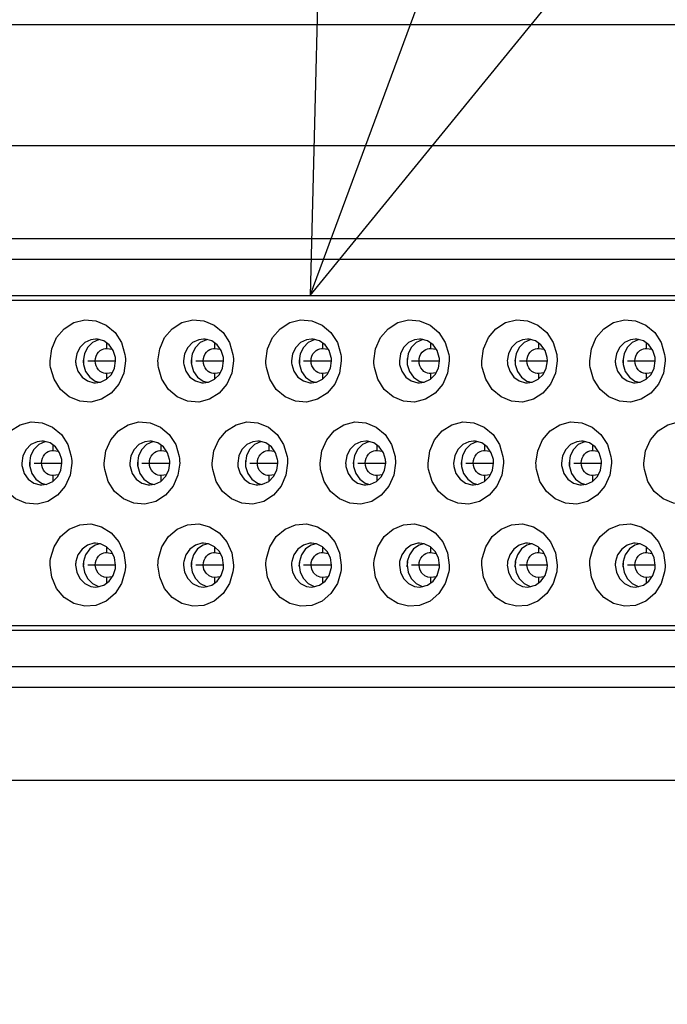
# Model space of a CAD drawing. Extents: x 0 to 594, y 0 to 420.
# Tile 27 of 71: x 134.23 to 136.74, y 339.24 to 343.06. Entities that reach past the tile are written whole.
import ezdxf

# ---------------------------------------------------------------- set-up
doc = ezdxf.new("R2010")
doc.units = 0
doc.header["$LTSCALE"] = 32.67
doc.layers.get('0').update_dxf_attribs({"linetype": 'CONTINUOUS'})
for name, color, linetype in [('151', 7, 'CONTINUOUS'), ('DRA_ITEM', 7, 'CONTINUOUS'), ('DRIV_DIM', 7, 'CONTINUOUS'), ('ROUND', 7, 'CONTINUOUS')]:
    doc.layers.add(name, color=color, linetype=linetype)
doc.styles.get("Standard").update_dxf_attribs({"font": 'txt', "width": 0.8})
doc.dimstyles.new('DIMSTYLE_1', dxfattribs={"dimtxt": 3.8, "dimasz": 1.8, "dimexe": 2, "dimexo": 1.5, "dimgap": 0.95, "dimtad": 1, "dimdec": 3, "dimlfac": 5, "dimtxsty": 'STANDARD', "dimblk": 'OPEN', "dimblk1": 'OPEN', "dimblk2": 'OPEN', "dimcen": 0.09, "dimazin": 2, "dimtp": 0.001, "dimtm": 0.001, "dimtfac": 1, "dimtdec": 3, "dimtofl": 0, "dimtmove": 0, "dimatfit": 3, "dimtolj": 1})

# ---------------------------------------------------------------- blocks, each defined once
blk = doc.blocks.new('_OPEN')
at = {"color": 0, "linetype": 'BYBLOCK'}
for p, q in [((0, 0), (-1, 0.342)), ((-1, -0.342), (0, 0)), ((-1, 0), (0, 0))]:
    blk.add_line(p, q, dxfattribs=at)
blk = doc.blocks.new('*D3')
at = {"layer": 'DRIV_DIM', "color": 2, "linetype": 'CONTINUOUS'}
for p, q in [((156.8235, 355.0368), (68.6934, 355.0368)), ((70.6934, 355.0368), (70.6934, 336.2368)), ((70.6934, 317.4368), (70.6934, 336.2368)), ((156.8235, 317.4368), (68.6934, 317.4368))]:
    blk.add_line(p, q, dxfattribs=at)
at = {"layer": 'DRIV_DIM', "color": 2, "linetype": 'CONTINUOUS', "xscale": 1.8, "yscale": 1.8, "zscale": 1.8}
for p, rotation in [((70.6934, 355.0368), 90), ((70.6934, 317.4368), 270)]:
    blk.add_blockref('_OPEN', p, dxfattribs=dict(at, rotation=rotation))
blk = doc.blocks.new('*D5')
at = {"layer": 'DRIV_DIM', "color": 2, "linetype": 'CONTINUOUS'}
for p, q in [((89.5481, 337.7368), (89.5481, 403.5872)), ((349.7481, 344.6368), (349.7481, 403.5872)), ((89.5481, 401.5872), (219.6481, 401.5872)), ((349.7481, 401.5872), (219.6481, 401.5872))]:
    blk.add_line(p, q, dxfattribs=at)
at = {"layer": 'DRIV_DIM', "color": 2, "linetype": 'CONTINUOUS', "xscale": 1.8, "yscale": 1.8, "zscale": 1.8, "rotation": 180}
blk.add_blockref('_OPEN', (89.5481, 401.5872), dxfattribs=at)
at = {"layer": 'DRIV_DIM', "color": 2, "linetype": 'CONTINUOUS', "xscale": 1.8, "yscale": 1.8, "zscale": 1.8}
blk.add_blockref('_OPEN', (349.7481, 401.5872), dxfattribs=at)

msp = doc.modelspace()

# ---------------------------------------------------------------- linework, layer by layer
at = {"color": 9, "linetype": 'CONTINUOUS'}
for p, q in [((138.28937, 342.20683), (131.82512, 342.20683)), ((131.35331, 341.98683), (137.81755, 341.98683)), ((134.56415, 341.78125), (134.56415, 341.80155)), ((134.98256, 341.78125), (134.98256, 341.80155)), ((135.40096, 341.78125), (135.40096, 341.80155)), ((135.81937, 341.78125), (135.81937, 341.80155)), ((136.23777, 341.78125), (136.23777, 341.80155)), ((136.65617, 341.78125), (136.65617, 341.80155)), ((134.56415, 341.66316), (134.56415, 341.68442)), ((134.98256, 341.66316), (134.98256, 341.68442)), ((135.40096, 341.66316), (135.40096, 341.68442)), ((135.81937, 341.66316), (135.81937, 341.68442)), ((136.23777, 341.66316), (136.23777, 341.68442)), ((136.65617, 341.66316), (136.65617, 341.68442)), ((134.35587, 341.38525), (134.35587, 341.40555)), ((134.77427, 341.38525), (134.77427, 341.40555)), ((135.19267, 341.38525), (135.19267, 341.40555)), ((135.61108, 341.38525), (135.61108, 341.40555)), ((136.02948, 341.38525), (136.02948, 341.40555)), ((136.44788, 341.38525), (136.44788, 341.40555)), ((134.35587, 341.26716), (134.35587, 341.28842)), ((134.77427, 341.26716), (134.77427, 341.28842)), ((135.19267, 341.26716), (135.19267, 341.28842)), ((135.61108, 341.26716), (135.61108, 341.28842)), ((136.02948, 341.26716), (136.02948, 341.28842)), ((136.44788, 341.26716), (136.44788, 341.28842)), ((134.56415, 340.98925), (134.56415, 341.0105)), ((134.98256, 340.98925), (134.98256, 341.0105)), ((135.40096, 340.98925), (135.40096, 341.0105)), ((135.81937, 340.98925), (135.81937, 341.0105)), ((136.23777, 340.98925), (136.23777, 341.0105)), ((136.65617, 340.98925), (136.65617, 341.0105)), ((134.56415, 340.87211), (134.56415, 340.89242)), ((134.98256, 340.87211), (134.98256, 340.89242)), ((135.40096, 340.87211), (135.40096, 340.89242)), ((135.81937, 340.87211), (135.81937, 340.89242)), ((136.23777, 340.87211), (136.23777, 340.89242)), ((136.65617, 340.87211), (136.65617, 340.89242)), ((137.65969, 340.68683), (131.51117, 340.68683)), ((131.98298, 340.46683), (138.13151, 340.46683))]:
    msp.add_line(p, q, dxfattribs=at)
at = {"color": 7, "linetype": 'CONTINUOUS'}
for p, q in [((138.25683, 342.12683), (131.41025, 342.12683)), ((137.64581, 341.96683), (131.5218, 341.96683)), ((134.5336, 341.81563), (134.53108, 341.81529)), ((134.95201, 341.81563), (134.94948, 341.81529)), ((135.37041, 341.81563), (135.36788, 341.81529)), ((135.78881, 341.81563), (135.78629, 341.81529)), ((136.20722, 341.81563), (136.20469, 341.81529)), ((136.62562, 341.81563), (136.62309, 341.81529)), ((134.55839, 341.78136), (134.56415, 341.78125)), ((134.56415, 341.78125), (134.58491, 341.77832)), ((134.9768, 341.78136), (134.98256, 341.78125)), ((134.98256, 341.78125), (135.00331, 341.77832)), ((135.3952, 341.78136), (135.40096, 341.78125)), ((135.40096, 341.78125), (135.42171, 341.77832)), ((135.81361, 341.78136), (135.81937, 341.78125)), ((135.81937, 341.78125), (135.84012, 341.77832)), ((136.23201, 341.78136), (136.23777, 341.78125)), ((136.23777, 341.78125), (136.25852, 341.77832)), ((136.65041, 341.78136), (136.65617, 341.78125)), ((136.65617, 341.78125), (136.67693, 341.77832)), ((134.47654, 341.76063), (134.47227, 341.73283)), ((134.47321, 341.74263), (134.47321, 341.72307)), ((134.89494, 341.76063), (134.89068, 341.73283)), ((134.89161, 341.74263), (134.89161, 341.72307)), ((135.31335, 341.76063), (135.30908, 341.73283)), ((135.31002, 341.74263), (135.31001, 341.72307)), ((135.73175, 341.76063), (135.72748, 341.73283)), ((135.72842, 341.74263), (135.72842, 341.72307)), ((136.15016, 341.76063), (136.14589, 341.73283)), ((136.14682, 341.74263), (136.14682, 341.72307)), ((136.56856, 341.76063), (136.56429, 341.73283)), ((136.56523, 341.74263), (136.56522, 341.72307)), ((134.58481, 341.68733), (134.56415, 341.68442)), ((135.00322, 341.68733), (134.98256, 341.68442)), ((135.42162, 341.68733), (135.40096, 341.68442)), ((135.84003, 341.68733), (135.81937, 341.68442)), ((136.25843, 341.68733), (136.23777, 341.68442)), ((136.67683, 341.68733), (136.65617, 341.68442)), ((134.32531, 341.41963), (134.32279, 341.41929)), ((134.74372, 341.41963), (134.74119, 341.41929)), ((135.16212, 341.41963), (135.15959, 341.41929)), ((135.58052, 341.41963), (135.578, 341.41929)), ((135.99893, 341.41963), (135.9964, 341.41929)), ((136.41733, 341.41963), (136.41481, 341.41929)), ((134.26825, 341.36463), (134.26398, 341.33683)), ((134.35011, 341.38536), (134.35587, 341.38525)), ((134.35587, 341.38525), (134.37662, 341.38232)), ((134.68666, 341.36463), (134.68239, 341.33683)), ((134.76851, 341.38536), (134.77427, 341.38525)), ((134.77427, 341.38525), (134.79502, 341.38232)), ((135.10506, 341.36463), (135.10079, 341.33683)), ((135.18691, 341.38536), (135.19267, 341.38525)), ((135.19267, 341.38525), (135.21343, 341.38232)), ((135.52346, 341.36463), (135.51919, 341.33683)), ((135.60532, 341.38536), (135.61108, 341.38525)), ((135.61108, 341.38525), (135.63183, 341.38232)), ((135.94187, 341.36463), (135.9376, 341.33683)), ((136.02372, 341.38536), (136.02948, 341.38525)), ((136.02948, 341.38525), (136.05023, 341.38232)), ((136.36027, 341.36463), (136.356, 341.33683)), ((136.44212, 341.38536), (136.44788, 341.38525)), ((136.44788, 341.38525), (136.46864, 341.38232)), ((134.26492, 341.34662), (134.26492, 341.32705)), ((134.68332, 341.34662), (134.68332, 341.32705)), ((135.10173, 341.34662), (135.10173, 341.32705)), ((135.52013, 341.34662), (135.52013, 341.32705)), ((135.93853, 341.34662), (135.93853, 341.32705)), ((136.35694, 341.34662), (136.35694, 341.32705)), ((134.37653, 341.29133), (134.35587, 341.28842)), ((134.79493, 341.29133), (134.77427, 341.28842)), ((135.21333, 341.29133), (135.19267, 341.28842)), ((135.63174, 341.29133), (135.61108, 341.28842)), ((136.05014, 341.29133), (136.02948, 341.28842)), ((136.46855, 341.29133), (136.44788, 341.28842)), ((134.53913, 341.02328), (134.52023, 341.02583)), ((134.95754, 341.02328), (134.93863, 341.02583)), ((135.37594, 341.02328), (135.35704, 341.02583)), ((135.79435, 341.02328), (135.77544, 341.02583)), ((136.21275, 341.02328), (136.19385, 341.02583)), ((136.63115, 341.02328), (136.61225, 341.02583)), ((134.48155, 340.98112), (134.47327, 340.95442)), ((134.56415, 340.98925), (134.58482, 340.98633)), ((134.89995, 340.98112), (134.89167, 340.95442)), ((134.98256, 340.98925), (135.00322, 340.98633)), ((135.31835, 340.98112), (135.31008, 340.95442)), ((135.40096, 340.98925), (135.42162, 340.98633)), ((135.73676, 340.98112), (135.72848, 340.95442)), ((135.81937, 340.98925), (135.84003, 340.98633)), ((136.15516, 340.98112), (136.14689, 340.95442)), ((136.23777, 340.98925), (136.25843, 340.98633)), ((136.57356, 340.98112), (136.56529, 340.95442)), ((136.65617, 340.98925), (136.67683, 340.98633)), ((134.47382, 340.95438), (134.47283, 340.94083)), ((134.47332, 340.93398), (134.47283, 340.94083)), ((134.89223, 340.95438), (134.89124, 340.94083)), ((134.89173, 340.93398), (134.89124, 340.94083)), ((135.31063, 340.95438), (135.30964, 340.94083)), ((135.31013, 340.93398), (135.30964, 340.94083)), ((135.72903, 340.95438), (135.72805, 340.94083)), ((135.72854, 340.93398), (135.72805, 340.94083)), ((136.14744, 340.95438), (136.14645, 340.94083)), ((136.14694, 340.93398), (136.14645, 340.94083)), ((136.56584, 340.95438), (136.56485, 340.94083)), ((136.56534, 340.93398), (136.56485, 340.94083)), ((134.58491, 340.89534), (134.56415, 340.89242)), ((135.00331, 340.89534), (134.98256, 340.89242)), ((135.42171, 340.89534), (135.40096, 340.89242)), ((135.84012, 340.89534), (135.81937, 340.89242)), ((136.25852, 340.89534), (136.23777, 340.89242)), ((136.67692, 340.89534), (136.65617, 340.89242)), ((134.52023, 340.85583), (134.52685, 340.85614)), ((134.53107, 340.85838), (134.5336, 340.85804)), ((134.93863, 340.85583), (134.94525, 340.85614)), ((134.94947, 340.85838), (134.95201, 340.85804)), ((135.35704, 340.85583), (135.36366, 340.85614)), ((135.36788, 340.85838), (135.37041, 340.85804)), ((135.77544, 340.85583), (135.78206, 340.85614)), ((135.78628, 340.85838), (135.78881, 340.85804)), ((136.19385, 340.85583), (136.20046, 340.85614)), ((136.20469, 340.85838), (136.20722, 340.85804)), ((136.61225, 340.85583), (136.61887, 340.85614)), ((136.62309, 340.85838), (136.62562, 340.85804)), ((131.62811, 340.70683), (137.53949, 340.70683)), ((131.56811, 340.54683), (138.09897, 340.54683))]:
    msp.add_line(p, q, dxfattribs=at)
for points in [[(134.34356, 341.73283), (134.35014, 341.78031), (134.36912, 341.82323), (134.39864, 341.85796), (134.43602, 341.88164), (134.478, 341.89232), (134.52101, 341.88912), (134.56136, 341.8723), (134.59557, 341.84317), (134.62058, 341.80413), (134.63401, 341.75841)], [(134.76196, 341.73283), (134.76855, 341.78031), (134.78753, 341.82323), (134.81704, 341.85796), (134.85442, 341.88164), (134.89641, 341.89232), (134.93941, 341.88912), (134.97977, 341.8723), (135.01398, 341.84317), (135.03898, 341.80413), (135.05242, 341.75841)], [(135.18037, 341.73283), (135.18695, 341.78031), (135.20593, 341.82323), (135.23545, 341.85796), (135.27282, 341.88164), (135.31481, 341.89232), (135.35782, 341.88912), (135.39817, 341.8723), (135.43238, 341.84317), (135.45739, 341.80413), (135.47082, 341.75841)], [(135.59877, 341.73283), (135.60535, 341.78031), (135.62434, 341.82323), (135.65385, 341.85796), (135.69123, 341.88164), (135.73321, 341.89232), (135.77622, 341.88912), (135.81658, 341.8723), (135.85078, 341.84317), (135.87579, 341.80413), (135.88922, 341.75841)], [(136.01717, 341.73283), (136.02376, 341.78031), (136.04274, 341.82323), (136.07225, 341.85796), (136.10963, 341.88164), (136.15162, 341.89232), (136.19463, 341.88912), (136.23498, 341.8723), (136.26919, 341.84317), (136.2942, 341.80413), (136.30763, 341.75841)], [(136.43558, 341.73283), (136.44216, 341.78031), (136.46114, 341.82323), (136.49066, 341.85796), (136.52803, 341.88164), (136.57002, 341.89232), (136.61303, 341.88912), (136.65338, 341.8723), (136.68759, 341.84317), (136.7126, 341.80413), (136.72603, 341.75841)], [(134.52023, 341.81783), (134.50133, 341.81528), (134.47786, 341.80407), (134.459, 341.78511), (134.4468, 341.76047), (134.44258, 341.73283)], [(134.53108, 341.81529), (134.50768, 341.80415), (134.48881, 341.78527), (134.47654, 341.76063)], [(134.55165, 341.81056), (134.52685, 341.81752), (134.52023, 341.81783)], [(134.93863, 341.81783), (134.91973, 341.81528), (134.89627, 341.80407), (134.87741, 341.78511), (134.8652, 341.76047), (134.86098, 341.73283)], [(134.94948, 341.81529), (134.92608, 341.80415), (134.90722, 341.78527), (134.89494, 341.76063)], [(134.97005, 341.81056), (134.94525, 341.81752), (134.93863, 341.81783)], [(135.35704, 341.81783), (135.33814, 341.81528), (135.31467, 341.80407), (135.29581, 341.78511), (135.28361, 341.76047), (135.27939, 341.73283)], [(135.36788, 341.81529), (135.34449, 341.80415), (135.32562, 341.78527), (135.31335, 341.76063)], [(135.38846, 341.81056), (135.36366, 341.81752), (135.35704, 341.81783)], [(135.77544, 341.81783), (135.75654, 341.81528), (135.73307, 341.80407), (135.71422, 341.78511), (135.70201, 341.76047), (135.69779, 341.73283)], [(135.78629, 341.81529), (135.76289, 341.80415), (135.74402, 341.78527), (135.73175, 341.76063)], [(135.80686, 341.81056), (135.78206, 341.81752), (135.77544, 341.81783)], [(136.19385, 341.81783), (136.17494, 341.81528), (136.15148, 341.80407), (136.13262, 341.78511), (136.12042, 341.76047), (136.11619, 341.73283)], [(136.20469, 341.81529), (136.1813, 341.80415), (136.16243, 341.78527), (136.15016, 341.76063)], [(136.22526, 341.81056), (136.20046, 341.81752), (136.19385, 341.81783)], [(136.61225, 341.81783), (136.59335, 341.81528), (136.56988, 341.80407), (136.55102, 341.78511), (136.53882, 341.76047), (136.5346, 341.73283)], [(136.62309, 341.81529), (136.5997, 341.80415), (136.58083, 341.78527), (136.56856, 341.76063)], [(136.64367, 341.81056), (136.61887, 341.81752), (136.61225, 341.81783)], [(134.56415, 341.68442), (134.55839, 341.6843), (134.55187, 341.68551), (134.54491, 341.68821), (134.53794, 341.69252), (134.53152, 341.6984), (134.52609, 341.7057), (134.52196, 341.71423), (134.51944, 341.72352), (134.51863, 341.73314), (134.51953, 341.74263), (134.52201, 341.75157), (134.52601, 341.75983), (134.53148, 341.76723), (134.53806, 341.77324), (134.54507, 341.77754), (134.55196, 341.78018), (134.55839, 341.78136)], [(134.59688, 341.74642), (134.58868, 341.77297), (134.57303, 341.79516), (134.55165, 341.81056)], [(134.98256, 341.68442), (134.9768, 341.6843), (134.97027, 341.68551), (134.96331, 341.68821), (134.95634, 341.69252), (134.94992, 341.6984), (134.94449, 341.7057), (134.94037, 341.71423), (134.93785, 341.72352), (134.93704, 341.73314), (134.93793, 341.74263), (134.94042, 341.75157), (134.94441, 341.75983), (134.94989, 341.76723), (134.95646, 341.77324), (134.96347, 341.77754), (134.97036, 341.78018), (134.9768, 341.78136)], [(135.01529, 341.74642), (135.00708, 341.77297), (134.99144, 341.79516), (134.97005, 341.81056)], [(135.40096, 341.68442), (135.3952, 341.6843), (135.38868, 341.68551), (135.38171, 341.68821), (135.37475, 341.69252), (135.36833, 341.6984), (135.36289, 341.7057), (135.35877, 341.71423), (135.35625, 341.72352), (135.35544, 341.73314), (135.35634, 341.74263), (135.35882, 341.75157), (135.36282, 341.75983), (135.36829, 341.76723), (135.37487, 341.77324), (135.38188, 341.77754), (135.38876, 341.78018), (135.3952, 341.78136)], [(135.43369, 341.74642), (135.42549, 341.77297), (135.40984, 341.79516), (135.38846, 341.81056)], [(135.81937, 341.68442), (135.8136, 341.6843), (135.80708, 341.68551), (135.80012, 341.68821), (135.79315, 341.69252), (135.78673, 341.6984), (135.7813, 341.7057), (135.77717, 341.71423), (135.77465, 341.72352), (135.77385, 341.73314), (135.77474, 341.74263), (135.77722, 341.75157), (135.78122, 341.75983), (135.7867, 341.76723), (135.79327, 341.77324), (135.80028, 341.77754), (135.80717, 341.78018), (135.81361, 341.78136)], [(135.85209, 341.74642), (135.84389, 341.77297), (135.82825, 341.79516), (135.80686, 341.81056)], [(136.23777, 341.68442), (136.23201, 341.6843), (136.22548, 341.68551), (136.21852, 341.68821), (136.21155, 341.69252), (136.20514, 341.6984), (136.1997, 341.7057), (136.19558, 341.71423), (136.19306, 341.72352), (136.19225, 341.73314), (136.19315, 341.74263), (136.19563, 341.75157), (136.19963, 341.75983), (136.2051, 341.76723), (136.21168, 341.77324), (136.21868, 341.77754), (136.22557, 341.78018), (136.23201, 341.78136)], [(136.2705, 341.74642), (136.26229, 341.77297), (136.24665, 341.79516), (136.22526, 341.81056)], [(136.65617, 341.68442), (136.65041, 341.6843), (136.64389, 341.68551), (136.63692, 341.68821), (136.62996, 341.69252), (136.62354, 341.6984), (136.61811, 341.7057), (136.61398, 341.71423), (136.61146, 341.72352), (136.61065, 341.73314), (136.61155, 341.74263), (136.61403, 341.75157), (136.61803, 341.75983), (136.6235, 341.76723), (136.63008, 341.77324), (136.63709, 341.77754), (136.64398, 341.78018), (136.65041, 341.78136)], [(136.6889, 341.74642), (136.6807, 341.77297), (136.66505, 341.79516), (136.64367, 341.81056)], [(134.59788, 341.73283), (134.59777, 341.73738), (134.59744, 341.74191), (134.59688, 341.74642)], [(134.63401, 341.75841), (134.63506, 341.74993), (134.63568, 341.74139), (134.63589, 341.73283)], [(135.01629, 341.73283), (135.01617, 341.73738), (135.01584, 341.74191), (135.01529, 341.74642)], [(135.05242, 341.75841), (135.05346, 341.74993), (135.05409, 341.74139), (135.0543, 341.73283)], [(135.43469, 341.73283), (135.43458, 341.73738), (135.43425, 341.74191), (135.43369, 341.74642)], [(135.47082, 341.75841), (135.47186, 341.74993), (135.47249, 341.74139), (135.4727, 341.73283)], [(135.85309, 341.73283), (135.85298, 341.73738), (135.85265, 341.74191), (135.85209, 341.74642)], [(135.88922, 341.75841), (135.89027, 341.74993), (135.8909, 341.74139), (135.8911, 341.73283)], [(136.2715, 341.73283), (136.27139, 341.73738), (136.27105, 341.74191), (136.2705, 341.74642)], [(136.30763, 341.75841), (136.30867, 341.74993), (136.3093, 341.74139), (136.30951, 341.73283)], [(136.6899, 341.73283), (136.68979, 341.73738), (136.68946, 341.74191), (136.6889, 341.74642)], [(136.72603, 341.75841), (136.72708, 341.74993), (136.7277, 341.74139), (136.72791, 341.73283)], [(134.34544, 341.70725), (134.3444, 341.71574), (134.34377, 341.72427), (134.34356, 341.73283)], [(134.63589, 341.73283), (134.62931, 341.68536), (134.61033, 341.64244), (134.58081, 341.6077), (134.54344, 341.58403), (134.50145, 341.57335), (134.45844, 341.57654), (134.41809, 341.59337), (134.38388, 341.62249), (134.35887, 341.66154), (134.34544, 341.70725)], [(134.44258, 341.73283), (134.44269, 341.72829), (134.44302, 341.72375), (134.44358, 341.71924)], [(134.44358, 341.71924), (134.45178, 341.69269), (134.46743, 341.67051), (134.48881, 341.6551), (134.51361, 341.64814), (134.52023, 341.64783)], [(134.47227, 341.73283), (134.47238, 341.72829), (134.47272, 341.72375), (134.47327, 341.71924)], [(134.47327, 341.71924), (134.48154, 341.69255), (134.49726, 341.67037), (134.51864, 341.65504), (134.53655, 341.65004)], [(134.52023, 341.64783), (134.53913, 341.65039), (134.5626, 341.6616), (134.58146, 341.68055), (134.59366, 341.70519), (134.59788, 341.73283)], [(134.76384, 341.70725), (134.7628, 341.71574), (134.76217, 341.72427), (134.76196, 341.73283)], [(135.0543, 341.73283), (135.04771, 341.68536), (135.02873, 341.64244), (134.99922, 341.6077), (134.96184, 341.58403), (134.91985, 341.57335), (134.87685, 341.57654), (134.83649, 341.59337), (134.80228, 341.62249), (134.77728, 341.66154), (134.76384, 341.70725)], [(134.86098, 341.73283), (134.86109, 341.72829), (134.86143, 341.72375), (134.86198, 341.71924)], [(134.86198, 341.71924), (134.87019, 341.69269), (134.88583, 341.67051), (134.90722, 341.6551), (134.93202, 341.64814), (134.93863, 341.64783)], [(134.89068, 341.73283), (134.89079, 341.72829), (134.89112, 341.72375), (134.89167, 341.71924)], [(134.89167, 341.71924), (134.89995, 341.69255), (134.91566, 341.67037), (134.93704, 341.65504), (134.95495, 341.65004)], [(134.93863, 341.64783), (134.95754, 341.65039), (134.981, 341.6616), (134.99986, 341.68055), (135.01207, 341.70519), (135.01629, 341.73283)], [(135.18225, 341.70725), (135.1812, 341.71574), (135.18058, 341.72427), (135.18037, 341.73283)], [(135.4727, 341.73283), (135.46612, 341.68536), (135.44714, 341.64244), (135.41762, 341.6077), (135.38024, 341.58403), (135.33826, 341.57335), (135.29525, 341.57654), (135.25489, 341.59337), (135.22069, 341.62249), (135.19568, 341.66154), (135.18225, 341.70725)], [(135.27939, 341.73283), (135.2795, 341.72829), (135.27983, 341.72375), (135.28039, 341.71924)], [(135.28039, 341.71924), (135.28859, 341.69269), (135.30424, 341.67051), (135.32562, 341.6551), (135.35042, 341.64814), (135.35704, 341.64783)], [(135.30908, 341.73283), (135.30919, 341.72829), (135.30952, 341.72375), (135.31008, 341.71924)], [(135.31008, 341.71924), (135.31835, 341.69255), (135.33406, 341.67037), (135.35544, 341.65504), (135.37335, 341.65004)], [(135.35704, 341.64783), (135.37594, 341.65039), (135.39941, 341.6616), (135.41827, 341.68055), (135.43047, 341.70519), (135.43469, 341.73283)], [(135.60065, 341.70725), (135.59961, 341.71574), (135.59898, 341.72427), (135.59877, 341.73283)], [(135.8911, 341.73283), (135.88452, 341.68536), (135.86554, 341.64244), (135.83602, 341.6077), (135.79865, 341.58403), (135.75666, 341.57335), (135.71365, 341.57654), (135.6733, 341.59337), (135.63909, 341.62249), (135.61408, 341.66154), (135.60065, 341.70725)], [(135.69779, 341.73283), (135.6979, 341.72829), (135.69824, 341.72375), (135.69879, 341.71924)], [(135.69879, 341.71924), (135.70699, 341.69269), (135.72264, 341.67051), (135.74402, 341.6551), (135.76882, 341.64814), (135.77544, 341.64783)], [(135.72748, 341.73283), (135.72759, 341.72829), (135.72793, 341.72375), (135.72848, 341.71924)], [(135.72848, 341.71924), (135.73676, 341.69255), (135.75247, 341.67037), (135.77385, 341.65504), (135.79176, 341.65004)], [(135.77544, 341.64783), (135.79435, 341.65039), (135.81781, 341.6616), (135.83667, 341.68055), (135.84887, 341.70519), (135.85309, 341.73283)], [(136.01905, 341.70725), (136.01801, 341.71574), (136.01738, 341.72427), (136.01717, 341.73283)], [(136.30951, 341.73283), (136.30293, 341.68536), (136.28394, 341.64244), (136.25443, 341.6077), (136.21705, 341.58403), (136.17506, 341.57335), (136.13206, 341.57654), (136.0917, 341.59337), (136.05749, 341.62249), (136.03249, 341.66154), (136.01905, 341.70725)], [(136.11619, 341.73283), (136.11631, 341.72829), (136.11664, 341.72375), (136.11719, 341.71924)], [(136.11719, 341.71924), (136.1254, 341.69269), (136.14104, 341.67051), (136.16243, 341.6551), (136.18723, 341.64814), (136.19385, 341.64783)], [(136.14589, 341.73283), (136.146, 341.72829), (136.14633, 341.72375), (136.14689, 341.71924)], [(136.14689, 341.71924), (136.15516, 341.69255), (136.17087, 341.67037), (136.19225, 341.65504), (136.21016, 341.65004)], [(136.19385, 341.64783), (136.21275, 341.65039), (136.23621, 341.6616), (136.25507, 341.68055), (136.26728, 341.70519), (136.2715, 341.73283)], [(136.43746, 341.70725), (136.43641, 341.71574), (136.43579, 341.72427), (136.43558, 341.73283)], [(136.72791, 341.73283), (136.72133, 341.68536), (136.70235, 341.64244), (136.67283, 341.6077), (136.63546, 341.58403), (136.59347, 341.57335), (136.55046, 341.57654), (136.51011, 341.59337), (136.4759, 341.62249), (136.45089, 341.66154), (136.43746, 341.70725)], [(136.5346, 341.73283), (136.53471, 341.72829), (136.53504, 341.72375), (136.5356, 341.71924)], [(136.5356, 341.71924), (136.5438, 341.69269), (136.55945, 341.67051), (136.58083, 341.6551), (136.60563, 341.64814), (136.61225, 341.64783)], [(136.56429, 341.73283), (136.5644, 341.72829), (136.56473, 341.72375), (136.56529, 341.71924)], [(136.56529, 341.71924), (136.57356, 341.69255), (136.58927, 341.67037), (136.61066, 341.65504), (136.62856, 341.65004)], [(136.61225, 341.64783), (136.63115, 341.65039), (136.65462, 341.6616), (136.67348, 341.68055), (136.68568, 341.70519), (136.6899, 341.73283)], [(134.13527, 341.33683), (134.14185, 341.38431), (134.16084, 341.42723), (134.19035, 341.46196), (134.22773, 341.48564), (134.26971, 341.49632), (134.31272, 341.49312), (134.35308, 341.4763), (134.38728, 341.44717), (134.41229, 341.40813), (134.42572, 341.36241)], [(134.55367, 341.33683), (134.56026, 341.38431), (134.57924, 341.42723), (134.60875, 341.46196), (134.64613, 341.48564), (134.68812, 341.49632), (134.73113, 341.49312), (134.77148, 341.4763), (134.80569, 341.44717), (134.8307, 341.40813), (134.84413, 341.36241)], [(134.97208, 341.33683), (134.97866, 341.38431), (134.99764, 341.42723), (135.02716, 341.46196), (135.06453, 341.48564), (135.10652, 341.49632), (135.14953, 341.49312), (135.18988, 341.4763), (135.22409, 341.44717), (135.2491, 341.40813), (135.26253, 341.36241)], [(135.39048, 341.33683), (135.39706, 341.38431), (135.41605, 341.42723), (135.44556, 341.46196), (135.48294, 341.48564), (135.52493, 341.49632), (135.56793, 341.49312), (135.60829, 341.4763), (135.6425, 341.44717), (135.6675, 341.40813), (135.68094, 341.36241)], [(135.80889, 341.33683), (135.81547, 341.38431), (135.83445, 341.42723), (135.86397, 341.46196), (135.90134, 341.48564), (135.94333, 341.49632), (135.98634, 341.49312), (136.02669, 341.4763), (136.0609, 341.44717), (136.08591, 341.40813), (136.09934, 341.36241)], [(136.22729, 341.33683), (136.23387, 341.38431), (136.25285, 341.42723), (136.28237, 341.46196), (136.31975, 341.48564), (136.36173, 341.49632), (136.40474, 341.49312), (136.44509, 341.4763), (136.4793, 341.44717), (136.50431, 341.40813), (136.51774, 341.36241)], [(136.64569, 341.33683), (136.65228, 341.38431), (136.67126, 341.42723), (136.70077, 341.46196), (136.73815, 341.48564), (136.78014, 341.49632), (136.82314, 341.49312), (136.8635, 341.4763), (136.89771, 341.44717), (136.92271, 341.40813), (136.93615, 341.36241)], [(134.31194, 341.42183), (134.29304, 341.41928), (134.26957, 341.40807), (134.25072, 341.38911), (134.23851, 341.36447), (134.23429, 341.33683)], [(134.32279, 341.41929), (134.29939, 341.40815), (134.28052, 341.38927), (134.26825, 341.36463)], [(134.34336, 341.41456), (134.31856, 341.42152), (134.31194, 341.42183)], [(134.38859, 341.35042), (134.38039, 341.37697), (134.36475, 341.39916), (134.34336, 341.41456)], [(134.73035, 341.42183), (134.71144, 341.41928), (134.68798, 341.40807), (134.66912, 341.38911), (134.65692, 341.36447), (134.6527, 341.33683)], [(134.74119, 341.41929), (134.7178, 341.40815), (134.69893, 341.38927), (134.68666, 341.36463)], [(134.76176, 341.41456), (134.73696, 341.42152), (134.73035, 341.42183)], [(134.807, 341.35042), (134.79879, 341.37697), (134.78315, 341.39916), (134.76176, 341.41456)], [(135.14875, 341.42183), (135.12985, 341.41928), (135.10638, 341.40807), (135.08752, 341.38911), (135.07532, 341.36447), (135.0711, 341.33683)], [(135.15959, 341.41929), (135.1362, 341.40815), (135.11733, 341.38927), (135.10506, 341.36463)], [(135.18017, 341.41456), (135.15537, 341.42152), (135.14875, 341.42183)], [(135.2254, 341.35042), (135.2172, 341.37697), (135.20155, 341.39916), (135.18017, 341.41456)], [(135.56715, 341.42183), (135.54825, 341.41928), (135.52479, 341.40807), (135.50593, 341.38911), (135.49372, 341.36447), (135.4895, 341.33683)], [(135.578, 341.41929), (135.5546, 341.40815), (135.53574, 341.38927), (135.52346, 341.36463)], [(135.59857, 341.41456), (135.57377, 341.42152), (135.56715, 341.42183)], [(135.64381, 341.35042), (135.6356, 341.37697), (135.61996, 341.39916), (135.59857, 341.41456)], [(135.98556, 341.42183), (135.96666, 341.41928), (135.94319, 341.40807), (135.92433, 341.38911), (135.91213, 341.36447), (135.90791, 341.33683)], [(135.9964, 341.41929), (135.97301, 341.40815), (135.95414, 341.38927), (135.94187, 341.36463)], [(136.01698, 341.41456), (135.99218, 341.42152), (135.98556, 341.42183)], [(136.06221, 341.35042), (136.05401, 341.37697), (136.03836, 341.39916), (136.01698, 341.41456)], [(136.40396, 341.42183), (136.38506, 341.41928), (136.36159, 341.40807), (136.34273, 341.38911), (136.33053, 341.36447), (136.32631, 341.33683)], [(136.41481, 341.41929), (136.39141, 341.40815), (136.37254, 341.38927), (136.36027, 341.36463)], [(136.43538, 341.41456), (136.41058, 341.42152), (136.40396, 341.42183)], [(136.48061, 341.35042), (136.47241, 341.37697), (136.45677, 341.39916), (136.43538, 341.41456)], [(134.35587, 341.28842), (134.3501, 341.2883), (134.34358, 341.28951), (134.33662, 341.29221), (134.32965, 341.29652), (134.32323, 341.3024), (134.3178, 341.3097), (134.31367, 341.31823), (134.31115, 341.32752), (134.31035, 341.33714), (134.31124, 341.34664), (134.31373, 341.35557), (134.31772, 341.36384), (134.3232, 341.37123), (134.32977, 341.37724), (134.33678, 341.38154), (134.34367, 341.38418), (134.35011, 341.38536)], [(134.42572, 341.36241), (134.42677, 341.35393), (134.4274, 341.34539), (134.4276, 341.33683)], [(134.77427, 341.28842), (134.76851, 341.2883), (134.76198, 341.28951), (134.75502, 341.29221), (134.74805, 341.29652), (134.74164, 341.3024), (134.7362, 341.3097), (134.73208, 341.31823), (134.72956, 341.32752), (134.72875, 341.33714), (134.72965, 341.34664), (134.73213, 341.35557), (134.73613, 341.36384), (134.7416, 341.37123), (134.74817, 341.37724), (134.75518, 341.38154), (134.76207, 341.38418), (134.76851, 341.38536)], [(134.84413, 341.36241), (134.84517, 341.35393), (134.8458, 341.34539), (134.84601, 341.33683)], [(135.19267, 341.28842), (135.18691, 341.2883), (135.18039, 341.28951), (135.17342, 341.29221), (135.16646, 341.29652), (135.16004, 341.3024), (135.15461, 341.3097), (135.15048, 341.31823), (135.14796, 341.32752), (135.14715, 341.33714), (135.14805, 341.34664), (135.15053, 341.35557), (135.15453, 341.36384), (135.16, 341.37123), (135.16658, 341.37724), (135.17359, 341.38154), (135.18047, 341.38418), (135.18691, 341.38536)], [(135.26253, 341.36241), (135.26358, 341.35393), (135.2642, 341.34539), (135.26441, 341.33683)], [(135.61108, 341.28842), (135.60531, 341.2883), (135.59879, 341.28951), (135.59183, 341.29221), (135.58486, 341.29652), (135.57844, 341.3024), (135.57301, 341.3097), (135.56889, 341.31823), (135.56637, 341.32752), (135.56556, 341.33714), (135.56645, 341.34664), (135.56894, 341.35557), (135.57293, 341.36384), (135.57841, 341.37123), (135.58498, 341.37724), (135.59199, 341.38154), (135.59888, 341.38418), (135.60532, 341.38536)], [(135.68094, 341.36241), (135.68198, 341.35393), (135.68261, 341.34539), (135.68282, 341.33683)], [(136.02948, 341.28842), (136.02372, 341.2883), (136.0172, 341.28951), (136.01023, 341.29221), (136.00327, 341.29652), (135.99685, 341.3024), (135.99141, 341.3097), (135.98729, 341.31823), (135.98477, 341.32752), (135.98396, 341.33714), (135.98486, 341.34664), (135.98734, 341.35557), (135.99134, 341.36384), (135.99681, 341.37123), (136.00339, 341.37724), (136.01039, 341.38154), (136.01728, 341.38418), (136.02372, 341.38536)], [(136.09934, 341.36241), (136.10038, 341.35393), (136.10101, 341.34539), (136.10122, 341.33683)], [(136.44788, 341.28842), (136.44212, 341.2883), (136.4356, 341.28951), (136.42864, 341.29221), (136.42167, 341.29652), (136.41525, 341.3024), (136.40982, 341.3097), (136.40569, 341.31823), (136.40317, 341.32752), (136.40237, 341.33714), (136.40326, 341.34664), (136.40574, 341.35557), (136.40974, 341.36384), (136.41521, 341.37123), (136.42179, 341.37724), (136.4288, 341.38154), (136.43569, 341.38418), (136.44212, 341.38536)], [(136.51774, 341.36241), (136.51879, 341.35393), (136.51941, 341.34539), (136.51962, 341.33683)], [(134.4276, 341.33683), (134.42102, 341.28936), (134.40204, 341.24644), (134.37252, 341.2117), (134.33515, 341.18803), (134.29316, 341.17735), (134.25015, 341.18054), (134.2098, 341.19737), (134.17559, 341.22649), (134.15058, 341.26554), (134.13715, 341.31125)], [(134.23429, 341.33683), (134.2344, 341.33229), (134.23474, 341.32775), (134.23529, 341.32324)], [(134.23529, 341.32324), (134.24349, 341.29669), (134.25914, 341.27451), (134.28052, 341.2591), (134.30533, 341.25214), (134.31194, 341.25183)], [(134.26398, 341.33683), (134.26409, 341.33229), (134.26443, 341.32775), (134.26498, 341.32324)], [(134.26498, 341.32324), (134.27326, 341.29655), (134.28897, 341.27437), (134.31035, 341.25904), (134.32826, 341.25404)], [(134.31194, 341.25183), (134.33085, 341.25439), (134.35431, 341.2656), (134.37317, 341.28455), (134.38537, 341.30919), (134.38959, 341.33683)], [(134.38959, 341.33683), (134.38948, 341.34138), (134.38915, 341.34591), (134.38859, 341.35042)], [(134.55555, 341.31125), (134.55451, 341.31974), (134.55388, 341.32827), (134.55367, 341.33683)], [(134.84601, 341.33683), (134.83943, 341.28936), (134.82044, 341.24644), (134.79093, 341.2117), (134.75355, 341.18803), (134.71156, 341.17735), (134.66856, 341.18054), (134.6282, 341.19737), (134.59399, 341.22649), (134.56899, 341.26554), (134.55555, 341.31125)], [(134.6527, 341.33683), (134.65281, 341.33229), (134.65314, 341.32775), (134.65369, 341.32324)], [(134.65369, 341.32324), (134.6619, 341.29669), (134.67754, 341.27451), (134.69893, 341.2591), (134.72373, 341.25214), (134.73035, 341.25183)], [(134.68239, 341.33683), (134.6825, 341.33229), (134.68283, 341.32775), (134.68339, 341.32324)], [(134.68339, 341.32324), (134.69166, 341.29655), (134.70737, 341.27437), (134.72875, 341.25904), (134.74666, 341.25404)], [(134.73035, 341.25183), (134.74925, 341.25439), (134.77271, 341.2656), (134.79157, 341.28455), (134.80378, 341.30919), (134.808, 341.33683)], [(134.808, 341.33683), (134.80789, 341.34138), (134.80755, 341.34591), (134.807, 341.35042)], [(134.97396, 341.31125), (134.97291, 341.31974), (134.97229, 341.32827), (134.97208, 341.33683)], [(135.26441, 341.33683), (135.25783, 341.28936), (135.23885, 341.24644), (135.20933, 341.2117), (135.17196, 341.18803), (135.12997, 341.17735), (135.08696, 341.18054), (135.04661, 341.19737), (135.0124, 341.22649), (134.98739, 341.26554), (134.97396, 341.31125)], [(135.0711, 341.33683), (135.07121, 341.33229), (135.07154, 341.32775), (135.0721, 341.32324)], [(135.0721, 341.32324), (135.0803, 341.29669), (135.09595, 341.27451), (135.11733, 341.2591), (135.14213, 341.25214), (135.14875, 341.25183)], [(135.10079, 341.33683), (135.1009, 341.33229), (135.10124, 341.32775), (135.10179, 341.32324)], [(135.10179, 341.32324), (135.11006, 341.29655), (135.12577, 341.27437), (135.14716, 341.25904), (135.16506, 341.25404)], [(135.14875, 341.25183), (135.16765, 341.25439), (135.19112, 341.2656), (135.20998, 341.28455), (135.22218, 341.30919), (135.2264, 341.33683)], [(135.2264, 341.33683), (135.22629, 341.34138), (135.22596, 341.34591), (135.2254, 341.35042)], [(135.39236, 341.31125), (135.39132, 341.31974), (135.39069, 341.32827), (135.39048, 341.33683)], [(135.68282, 341.33683), (135.67623, 341.28936), (135.65725, 341.24644), (135.62774, 341.2117), (135.59036, 341.18803), (135.54837, 341.17735), (135.50536, 341.18054), (135.46501, 341.19737), (135.4308, 341.22649), (135.40579, 341.26554), (135.39236, 341.31125)], [(135.4895, 341.33683), (135.48961, 341.33229), (135.48995, 341.32775), (135.4905, 341.32324)], [(135.4905, 341.32324), (135.49871, 341.29669), (135.51435, 341.27451), (135.53574, 341.2591), (135.56054, 341.25214), (135.56715, 341.25183)], [(135.51919, 341.33683), (135.51931, 341.33229), (135.51964, 341.32775), (135.52019, 341.32324)], [(135.52019, 341.32324), (135.52847, 341.29655), (135.54418, 341.27437), (135.56556, 341.25904), (135.58347, 341.25404)], [(135.56715, 341.25183), (135.58606, 341.25439), (135.60952, 341.2656), (135.62838, 341.28455), (135.64058, 341.30919), (135.64481, 341.33683)], [(135.64481, 341.33683), (135.64469, 341.34138), (135.64436, 341.34591), (135.64381, 341.35042)], [(135.81077, 341.31125), (135.80972, 341.31974), (135.80909, 341.32827), (135.80889, 341.33683)], [(136.10122, 341.33683), (136.09464, 341.28936), (136.07565, 341.24644), (136.04614, 341.2117), (136.00876, 341.18803), (135.96678, 341.17735), (135.92377, 341.18054), (135.88341, 341.19737), (135.84921, 341.22649), (135.8242, 341.26554), (135.81077, 341.31125)], [(135.90791, 341.33683), (135.90802, 341.33229), (135.90835, 341.32775), (135.90891, 341.32324)], [(135.90891, 341.32324), (135.91711, 341.29669), (135.93275, 341.27451), (135.95414, 341.2591), (135.97894, 341.25214), (135.98556, 341.25183)], [(135.9376, 341.33683), (135.93771, 341.33229), (135.93804, 341.32775), (135.9386, 341.32324)], [(135.9386, 341.32324), (135.94687, 341.29655), (135.96258, 341.27437), (135.98396, 341.25904), (136.00187, 341.25404)], [(135.98556, 341.25183), (136.00446, 341.25439), (136.02793, 341.2656), (136.04679, 341.28455), (136.05899, 341.30919), (136.06321, 341.33683)], [(136.06321, 341.33683), (136.0631, 341.34138), (136.06276, 341.34591), (136.06221, 341.35042)], [(136.22917, 341.31125), (136.22813, 341.31974), (136.2275, 341.32827), (136.22729, 341.33683)], [(136.51962, 341.33683), (136.51304, 341.28936), (136.49406, 341.24644), (136.46454, 341.2117), (136.42717, 341.18803), (136.38518, 341.17735), (136.34217, 341.18054), (136.30182, 341.19737), (136.26761, 341.22649), (136.2426, 341.26554), (136.22917, 341.31125)], [(136.32631, 341.33683), (136.32642, 341.33229), (136.32675, 341.32775), (136.32731, 341.32324)], [(136.32731, 341.32324), (136.33551, 341.29669), (136.35116, 341.27451), (136.37254, 341.2591), (136.39734, 341.25214), (136.40396, 341.25183)], [(136.356, 341.33683), (136.35611, 341.33229), (136.35645, 341.32775), (136.357, 341.32324)], [(136.357, 341.32324), (136.36528, 341.29655), (136.38099, 341.27437), (136.40237, 341.25904), (136.42028, 341.25404)], [(136.40396, 341.25183), (136.42286, 341.25439), (136.44633, 341.2656), (136.46519, 341.28455), (136.47739, 341.30919), (136.48161, 341.33683)], [(136.48161, 341.33683), (136.4815, 341.34138), (136.48117, 341.34591), (136.48061, 341.35042)], [(136.64757, 341.31125), (136.64653, 341.31974), (136.6459, 341.32827), (136.64569, 341.33683)], [(136.93803, 341.33683), (136.93144, 341.28936), (136.91246, 341.24644), (136.88295, 341.2117), (136.84557, 341.18803), (136.80358, 341.17735), (136.76058, 341.18054), (136.72022, 341.19737), (136.68601, 341.22649), (136.66101, 341.26554), (136.64757, 341.31125)], [(134.34544, 340.96641), (134.35887, 341.01213), (134.38388, 341.05117), (134.41809, 341.0803), (134.45844, 341.09712), (134.50145, 341.10032), (134.54344, 341.08964), (134.58081, 341.06596), (134.61033, 341.03123), (134.62931, 340.98831), (134.63589, 340.94083)], [(134.76384, 340.96641), (134.77728, 341.01213), (134.80228, 341.05117), (134.83649, 341.0803), (134.87685, 341.09712), (134.91985, 341.10032), (134.96184, 341.08964), (134.99922, 341.06596), (135.02873, 341.03123), (135.04771, 340.98831), (135.0543, 340.94083)], [(135.18225, 340.96641), (135.19568, 341.01213), (135.22069, 341.05117), (135.25489, 341.0803), (135.29525, 341.09712), (135.33826, 341.10032), (135.38024, 341.08964), (135.41762, 341.06596), (135.44714, 341.03123), (135.46612, 340.98831), (135.4727, 340.94083)], [(135.60065, 340.96641), (135.61408, 341.01213), (135.63909, 341.05117), (135.6733, 341.0803), (135.71365, 341.09712), (135.75666, 341.10032), (135.79865, 341.08964), (135.83602, 341.06596), (135.86554, 341.03123), (135.88452, 340.98831), (135.8911, 340.94083)], [(136.01905, 340.96641), (136.03249, 341.01213), (136.05749, 341.05117), (136.0917, 341.0803), (136.13206, 341.09712), (136.17506, 341.10032), (136.21705, 341.08964), (136.25443, 341.06596), (136.28394, 341.03123), (136.30293, 340.98831), (136.30951, 340.94083)], [(136.43746, 340.96641), (136.45089, 341.01213), (136.4759, 341.05117), (136.51011, 341.0803), (136.55046, 341.09712), (136.59347, 341.10032), (136.63546, 341.08964), (136.67283, 341.06596), (136.70235, 341.03123), (136.72133, 340.98831), (136.72791, 340.94083)], [(134.52023, 341.02583), (134.51361, 341.02552), (134.48881, 341.01856), (134.46743, 341.00316), (134.45178, 340.98097), (134.44358, 340.95442)], [(134.53655, 341.02363), (134.51864, 341.01863), (134.49726, 341.0033), (134.48155, 340.98112)], [(134.59788, 340.94083), (134.59366, 340.96847), (134.58146, 340.99311), (134.5626, 341.01207), (134.53913, 341.02328)], [(134.93863, 341.02583), (134.93202, 341.02552), (134.90722, 341.01856), (134.88583, 341.00316), (134.87019, 340.98097), (134.86198, 340.95442)], [(134.95495, 341.02363), (134.93704, 341.01863), (134.91566, 341.0033), (134.89995, 340.98112)], [(135.01629, 340.94083), (135.01207, 340.96847), (134.99986, 340.99311), (134.981, 341.01207), (134.95754, 341.02328)], [(135.35704, 341.02583), (135.35042, 341.02552), (135.32562, 341.01856), (135.30424, 341.00316), (135.28859, 340.98097), (135.28039, 340.95442)], [(135.37335, 341.02363), (135.35545, 341.01863), (135.33407, 341.0033), (135.31835, 340.98112)], [(135.43469, 340.94083), (135.43047, 340.96847), (135.41827, 340.99311), (135.39941, 341.01207), (135.37594, 341.02328)], [(135.77544, 341.02583), (135.76882, 341.02552), (135.74402, 341.01856), (135.72264, 341.00316), (135.70699, 340.98097), (135.69879, 340.95442)], [(135.79176, 341.02363), (135.77385, 341.01863), (135.75247, 341.0033), (135.73676, 340.98112)], [(135.85309, 340.94083), (135.84887, 340.96847), (135.83667, 340.99311), (135.81781, 341.01207), (135.79435, 341.02328)], [(136.19385, 341.02583), (136.18723, 341.02552), (136.16243, 341.01856), (136.14104, 341.00316), (136.1254, 340.98097), (136.11719, 340.95442)], [(136.21016, 341.02363), (136.19226, 341.01863), (136.17087, 341.0033), (136.15516, 340.98112)], [(136.2715, 340.94083), (136.26728, 340.96847), (136.25507, 340.99311), (136.23621, 341.01207), (136.21275, 341.02328)], [(136.61225, 341.02583), (136.60563, 341.02552), (136.58083, 341.01856), (136.55945, 341.00316), (136.5438, 340.98097), (136.5356, 340.95442)], [(136.62857, 341.02363), (136.61066, 341.01863), (136.58928, 341.0033), (136.57356, 340.98112)], [(136.6899, 340.94083), (136.68568, 340.96847), (136.67348, 340.99311), (136.65462, 341.01207), (136.63115, 341.02328)], [(134.51863, 340.94083), (134.51952, 340.9506), (134.52208, 340.95974), (134.52616, 340.96808), (134.53162, 340.97538), (134.53814, 340.9813), (134.54506, 340.98553), (134.55186, 340.98815), (134.55828, 340.98935), (134.56415, 340.98925)], [(134.93704, 340.94083), (134.93793, 340.9506), (134.94048, 340.95974), (134.94456, 340.96808), (134.95003, 340.97538), (134.95654, 340.9813), (134.96346, 340.98553), (134.97027, 340.98815), (134.97669, 340.98935), (134.98256, 340.98925)], [(135.35544, 340.94083), (135.35633, 340.9506), (135.35888, 340.95974), (135.36296, 340.96808), (135.36843, 340.97538), (135.37494, 340.9813), (135.38187, 340.98553), (135.38867, 340.98815), (135.39509, 340.98935), (135.40096, 340.98925)], [(135.77385, 340.94083), (135.77474, 340.9506), (135.77729, 340.95974), (135.78137, 340.96808), (135.78684, 340.97538), (135.79335, 340.9813), (135.80027, 340.98553), (135.80707, 340.98815), (135.8135, 340.98935), (135.81937, 340.98925)], [(136.19225, 340.94083), (136.19314, 340.9506), (136.19569, 340.95974), (136.19977, 340.96808), (136.20524, 340.97538), (136.21175, 340.9813), (136.21867, 340.98553), (136.22548, 340.98815), (136.2319, 340.98935), (136.23777, 340.98925)], [(136.61065, 340.94083), (136.61154, 340.9506), (136.6141, 340.95974), (136.61818, 340.96808), (136.62364, 340.97538), (136.63016, 340.9813), (136.63708, 340.98553), (136.64388, 340.98815), (136.6503, 340.98935), (136.65617, 340.98925)], [(134.34356, 340.94083), (134.34377, 340.94939), (134.3444, 340.95793), (134.34544, 340.96641)], [(134.63401, 340.91525), (134.62058, 340.86954), (134.59557, 340.83049), (134.56136, 340.80137), (134.52101, 340.78454), (134.478, 340.78135), (134.43602, 340.79203), (134.39864, 340.8157), (134.36912, 340.85044), (134.35014, 340.89336), (134.34356, 340.94083)], [(134.44358, 340.95442), (134.44302, 340.94991), (134.44269, 340.94538), (134.44258, 340.94083)], [(134.44258, 340.94083), (134.4468, 340.91319), (134.459, 340.88855), (134.47786, 340.8696), (134.50133, 340.85839), (134.52023, 340.85583)], [(134.47327, 340.95442), (134.47272, 340.94991), (134.47238, 340.94538), (134.47227, 340.94083)], [(134.47227, 340.94083), (134.47654, 340.91304), (134.48881, 340.88839), (134.50768, 340.86951), (134.53107, 340.85838)], [(134.56415, 340.89242), (134.55338, 340.89355), (134.54133, 340.89938), (134.52985, 340.90974), (134.52174, 340.92359), (134.51863, 340.94083)], [(134.59688, 340.92724), (134.59744, 340.93175), (134.59777, 340.93629), (134.59788, 340.94083)], [(134.63589, 340.94083), (134.63568, 340.93227), (134.63506, 340.92374), (134.63401, 340.91525)], [(134.76196, 340.94083), (134.76217, 340.94939), (134.7628, 340.95793), (134.76384, 340.96641)], [(135.05242, 340.91525), (135.03898, 340.86954), (135.01398, 340.83049), (134.97977, 340.80137), (134.93941, 340.78454), (134.89641, 340.78135), (134.85442, 340.79203), (134.81704, 340.8157), (134.78753, 340.85044), (134.76855, 340.89336), (134.76196, 340.94083)], [(134.86198, 340.95442), (134.86143, 340.94991), (134.86109, 340.94538), (134.86098, 340.94083)], [(134.86098, 340.94083), (134.8652, 340.91319), (134.87741, 340.88855), (134.89627, 340.8696), (134.91973, 340.85839), (134.93863, 340.85583)], [(134.89167, 340.95442), (134.89112, 340.94991), (134.89079, 340.94538), (134.89068, 340.94083)], [(134.89068, 340.94083), (134.89494, 340.91304), (134.90721, 340.88839), (134.92608, 340.86951), (134.94947, 340.85838)], [(134.98256, 340.89242), (134.97178, 340.89355), (134.95974, 340.89938), (134.94826, 340.90974), (134.94015, 340.92359), (134.93704, 340.94083)], [(135.01529, 340.92724), (135.01584, 340.93175), (135.01617, 340.93629), (135.01629, 340.94083)], [(135.0543, 340.94083), (135.05409, 340.93227), (135.05346, 340.92374), (135.05242, 340.91525)], [(135.18037, 340.94083), (135.18058, 340.94939), (135.1812, 340.95793), (135.18225, 340.96641)], [(135.47082, 340.91525), (135.45739, 340.86954), (135.43238, 340.83049), (135.39817, 340.80137), (135.35782, 340.78454), (135.31481, 340.78135), (135.27282, 340.79203), (135.23545, 340.8157), (135.20593, 340.85044), (135.18695, 340.89336), (135.18037, 340.94083)], [(135.28039, 340.95442), (135.27983, 340.94991), (135.2795, 340.94538), (135.27939, 340.94083)], [(135.27939, 340.94083), (135.28361, 340.91319), (135.29581, 340.88855), (135.31467, 340.8696), (135.33814, 340.85839), (135.35704, 340.85583)], [(135.31008, 340.95442), (135.30952, 340.94991), (135.30919, 340.94538), (135.30908, 340.94083)], [(135.30908, 340.94083), (135.31335, 340.91304), (135.32562, 340.88839), (135.34448, 340.86951), (135.36788, 340.85838)], [(135.40096, 340.89242), (135.39019, 340.89355), (135.37814, 340.89938), (135.36666, 340.90974), (135.35855, 340.92359), (135.35544, 340.94083)], [(135.43369, 340.92724), (135.43425, 340.93175), (135.43458, 340.93629), (135.43469, 340.94083)], [(135.4727, 340.94083), (135.47249, 340.93227), (135.47186, 340.92374), (135.47082, 340.91525)], [(135.59877, 340.94083), (135.59898, 340.94939), (135.59961, 340.95793), (135.60065, 340.96641)], [(135.88922, 340.91525), (135.87579, 340.86954), (135.85078, 340.83049), (135.81658, 340.80137), (135.77622, 340.78454), (135.73321, 340.78135), (135.69123, 340.79203), (135.65385, 340.8157), (135.62434, 340.85044), (135.60535, 340.89336), (135.59877, 340.94083)], [(135.69879, 340.95442), (135.69824, 340.94991), (135.6979, 340.94538), (135.69779, 340.94083)], [(135.69779, 340.94083), (135.70201, 340.91319), (135.71422, 340.88855), (135.73307, 340.8696), (135.75654, 340.85839), (135.77544, 340.85583)], [(135.72848, 340.95442), (135.72793, 340.94991), (135.72759, 340.94538), (135.72748, 340.94083)], [(135.72748, 340.94083), (135.73175, 340.91304), (135.74402, 340.88839), (135.76289, 340.86951), (135.78628, 340.85838)], [(135.81937, 340.89242), (135.80859, 340.89355), (135.79655, 340.89938), (135.78507, 340.90974), (135.77696, 340.92359), (135.77385, 340.94083)], [(135.85209, 340.92724), (135.85265, 340.93175), (135.85298, 340.93629), (135.85309, 340.94083)], [(135.8911, 340.94083), (135.8909, 340.93227), (135.89027, 340.92374), (135.88922, 340.91525)], [(136.01717, 340.94083), (136.01738, 340.94939), (136.01801, 340.95793), (136.01905, 340.96641)], [(136.30763, 340.91525), (136.2942, 340.86954), (136.26919, 340.83049), (136.23498, 340.80137), (136.19463, 340.78454), (136.15162, 340.78135), (136.10963, 340.79203), (136.07225, 340.8157), (136.04274, 340.85044), (136.02376, 340.89336), (136.01717, 340.94083)], [(136.11719, 340.95442), (136.11664, 340.94991), (136.11631, 340.94538), (136.11619, 340.94083)], [(136.11619, 340.94083), (136.12042, 340.91319), (136.13262, 340.88855), (136.15148, 340.8696), (136.17494, 340.85839), (136.19385, 340.85583)], [(136.14689, 340.95442), (136.14633, 340.94991), (136.146, 340.94538), (136.14589, 340.94083)], [(136.14589, 340.94083), (136.15016, 340.91304), (136.16243, 340.88839), (136.18129, 340.86951), (136.20469, 340.85838)], [(136.23777, 340.89242), (136.22699, 340.89355), (136.21495, 340.89938), (136.20347, 340.90974), (136.19536, 340.92359), (136.19225, 340.94083)], [(136.2705, 340.92724), (136.27105, 340.93175), (136.27139, 340.93629), (136.2715, 340.94083)], [(136.30951, 340.94083), (136.3093, 340.93227), (136.30867, 340.92374), (136.30763, 340.91525)], [(136.43558, 340.94083), (136.43579, 340.94939), (136.43641, 340.95793), (136.43746, 340.96641)], [(136.72603, 340.91525), (136.7126, 340.86954), (136.68759, 340.83049), (136.65338, 340.80137), (136.61303, 340.78454), (136.57002, 340.78135), (136.52803, 340.79203), (136.49066, 340.8157), (136.46114, 340.85044), (136.44216, 340.89336), (136.43558, 340.94083)], [(136.5356, 340.95442), (136.53504, 340.94991), (136.53471, 340.94538), (136.5346, 340.94083)], [(136.5346, 340.94083), (136.53882, 340.91319), (136.55102, 340.88855), (136.56988, 340.8696), (136.59335, 340.85839), (136.61225, 340.85583)], [(136.56529, 340.95442), (136.56473, 340.94991), (136.5644, 340.94538), (136.56429, 340.94083)], [(136.56429, 340.94083), (136.56856, 340.91304), (136.58083, 340.88839), (136.59969, 340.86951), (136.62309, 340.85838)], [(136.65617, 340.89242), (136.6454, 340.89355), (136.63335, 340.89938), (136.62187, 340.90974), (136.61376, 340.92359), (136.61065, 340.94083)], [(136.6889, 340.92724), (136.68946, 340.93175), (136.68979, 340.93629), (136.6899, 340.94083)], [(136.72791, 340.94083), (136.7277, 340.93227), (136.72708, 340.92374), (136.72603, 340.91525)], [(134.52685, 340.85614), (134.55165, 340.8631), (134.57303, 340.87851), (134.58868, 340.90069), (134.59688, 340.92724)], [(134.94525, 340.85614), (134.97005, 340.8631), (134.99144, 340.87851), (135.00708, 340.90069), (135.01529, 340.92724)], [(135.36366, 340.85614), (135.38846, 340.8631), (135.40984, 340.87851), (135.42549, 340.90069), (135.43369, 340.92724)], [(135.78206, 340.85614), (135.80686, 340.8631), (135.82825, 340.87851), (135.84389, 340.90069), (135.85209, 340.92724)], [(136.20046, 340.85614), (136.22526, 340.8631), (136.24665, 340.87851), (136.26229, 340.90069), (136.2705, 340.92724)], [(136.61887, 340.85614), (136.64367, 340.8631), (136.66505, 340.87851), (136.6807, 340.90069), (136.6889, 340.92724)]]:
    msp.add_lwpolyline(points, dxfattribs=at)
at = {"layer": '151', "color": 7, "linetype": 'CONTINUOUS'}
for p, q in [((138.25683, 342.20683), (131.79258, 342.20683)), ((134.48973, 341.73283), (134.59788, 341.73283)), ((134.90813, 341.73283), (135.01629, 341.73283)), ((135.32653, 341.73283), (135.43469, 341.73283)), ((135.74494, 341.73283), (135.85309, 341.73283)), ((136.16334, 341.73283), (136.2715, 341.73283)), ((136.58174, 341.73283), (136.6899, 341.73283)), ((134.28144, 341.33683), (134.38959, 341.33683)), ((134.69984, 341.33683), (134.808, 341.33683)), ((135.11824, 341.33683), (135.2264, 341.33683)), ((135.53665, 341.33683), (135.64481, 341.33683)), ((135.95505, 341.33683), (136.06321, 341.33683)), ((136.37346, 341.33683), (136.48161, 341.33683)), ((134.59788, 340.94083), (134.48973, 340.94083)), ((135.01629, 340.94083), (134.90813, 340.94083)), ((135.43469, 340.94083), (135.32653, 340.94083)), ((135.85309, 340.94083), (135.74494, 340.94083)), ((136.2715, 340.94083), (136.16334, 340.94083)), ((136.6899, 340.94083), (136.58174, 340.94083)), ((131.95044, 340.46683), (138.09897, 340.46683))]:
    msp.add_line(p, q, dxfattribs=at)
at = {"layer": 'DRA_ITEM', "color": 2, "linetype": 'CONTINUOUS'}
msp.add_line((135.35135, 341.98683), (144.67293, 367.15081), dxfattribs=at)
msp.add_lwpolyline([(135.39931, 343.8886), (135.35135, 341.98683), (136.55391, 343.46089)], dxfattribs=at)
at = {"layer": 'ROUND', "color": 7, "linetype": 'CONTINUOUS'}
for p, q in [((139.55478, 343.03683), (129.65282, 343.03683)), ((138.20488, 342.56683), (131.59153, 342.56683)), ((131.76872, 340.10683), (138.02769, 340.10683))]:
    msp.add_line(p, q, dxfattribs=at)

# ---------------------------------------------------------------- dimensions: what is measured, and where the dimension line sits
at = {"layer": 'DRIV_DIM', "color": 2, "linetype": 'CONTINUOUS'}
dim = msp.add_linear_dim(base=(89.54808, 401.58718), p1=(349.74808, 343.13683), p2=(89.54808, 336.23683), angle=180, text='(<>)', dimstyle='DIMSTYLE_1', dxfattribs=at)
dim.commit()
dim.dimension.update_dxf_attribs({"geometry": '*D5', "text_midpoint": (210.52808, 401.58718), "dimtype": 160})
dim = msp.add_linear_dim(base=(70.69336, 355.03683), p1=(158.32347, 317.43683), p2=(158.32347, 355.03683), angle=90, dimstyle='DIMSTYLE_1', dxfattribs=at)
dim.commit()
dim.dimension.update_dxf_attribs({"geometry": '*D3', "text_midpoint": (70.69336, 331.67683), "dimtype": 160})

doc.saveas('drawing.dxf')
